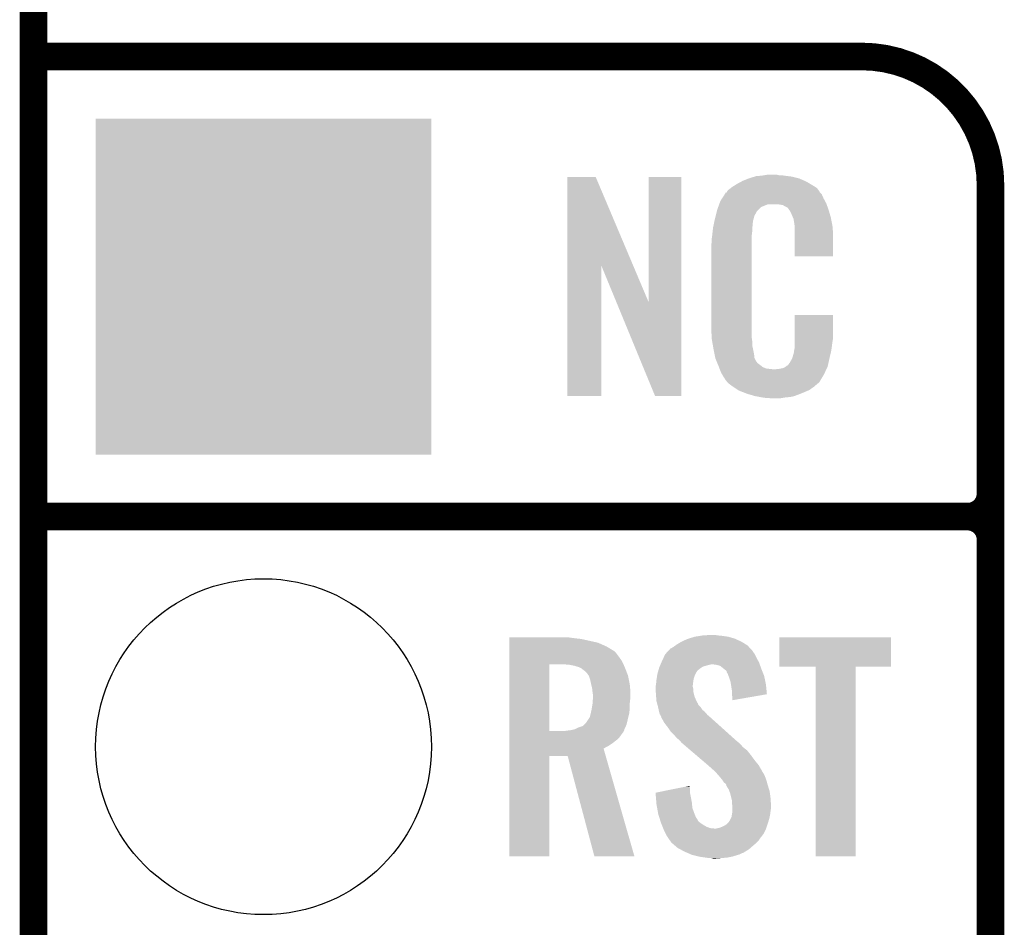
# Model space of a CAD drawing. Extents: x -1.3 to 24.2, y -3.9 to 53.4.
# Tile 16 of 54: x -1.3 to 4.1, y 14.2 to 19.3. Entities that reach past the tile are written whole.
import ezdxf

# ---------------------------------------------------------------- set-up
doc = ezdxf.new("R2010")
doc.units = 0
doc.layers.get('0').update_dxf_attribs({"linetype": 'CONTINUOUS'})
for name, color, linetype in [('SERVO_3_CLICK_V101_GKO', 14, 'CONTINUOUS'), ('SERVO_3_CLICK_V101_GTO', 12, 'CONTINUOUS'), ('SERVO_3_CLICK_V101_GTS', 13, 'CONTINUOUS')]:
    doc.layers.add(name, color=color, linetype=linetype)

# ---------------------------------------------------------------- blocks, each defined once
blk = doc.blocks.new('ROUND_21')
blk.add_circle((0, 0), 0.9271)
blk = doc.blocks.new('SQUARE_22')
blk.add_solid([(0.9271, 0.9271), (0.9271, -0.9271), (-0.9271, 0.9271), (-0.9271, -0.9271)])

msp = doc.modelspace()

# ---------------------------------------------------------------- linework, layer by layer
at = {"layer": 'SERVO_3_CLICK_V101_GKO', "const_width": 0.1524}
msp.add_lwpolyline([(-1.27, -3.81), (-1.27, 51.054)], dxfattribs=at)
at = {"layer": 'SERVO_3_CLICK_V101_GTO', "const_width": 0.1524}
for points in [[(-1.27, 19.05), (3.302, 19.05)], [(4.0132, -0.5588), (4.0132, 18.3388)], [(-1.27, 16.51), (3.8862, 16.51)], [(-1.27, 16.51), (3.8862, 16.51)], [(4.0132, 14.097), (4.0132, 16.383)]]:
    msp.add_lwpolyline(points, dxfattribs=at)
for points in [[(4.0132, 18.3388, 0.4142136), (3.302, 19.05)], [(3.8862, 16.51, 0.4142136), (4.0132, 16.637)], [(4.0132, 16.383, 0.4142136), (3.8862, 16.51)], [(4.0132, 16.383, 0.4142136), (3.8862, 16.51)]]:
    msp.add_lwpolyline(points, format="xyb", dxfattribs=at)
at = {"layer": 'SERVO_3_CLICK_V101_GTO'}
for points in [[(1.676412, 17.896728), (1.67642, 18.384506), (2.040148, 17.896728), (1.833884, 18.384506)], [(1.67642, 18.384506), (1.676422, 18.38452), (1.833884, 18.384506), (1.676422, 18.38452)], [(2.12598, 17.693748), (2.126, 18.384498), (2.306306, 17.693748), (2.30632, 18.384498)], [(2.126, 18.384498), (2.126002, 18.38452), (2.30632, 18.384498), (2.126002, 18.38452)], [(2.64668, 18.3642), (2.672078, 18.37436), (2.98559, 18.3642), (2.962368, 18.37436)], [(2.672078, 18.37436), (2.679698, 18.3769), (2.962368, 18.37436), (2.956562, 18.3769)], [(2.679698, 18.3769), (2.69494, 18.38198), (2.956562, 18.3769), (2.936242, 18.38198)], [(2.69494, 18.38198), (2.711874, 18.38706), (2.936242, 18.38198), (2.91592, 18.38706)], [(2.711874, 18.38706), (2.720342, 18.3896), (2.91592, 18.38706), (2.8956, 18.3896)], [(2.720342, 18.3896), (2.75082, 18.39214), (2.8956, 18.3896), (2.87528, 18.39214)], [(2.75082, 18.39214), (2.76606, 18.39468), (2.87528, 18.39214), (2.860042, 18.39468)], [(2.76606, 18.39468), (2.781302, 18.39722), (2.844802, 18.39468), (2.834642, 18.39722)], [(2.562864, 18.310862), (2.579186, 18.323558), (3.06469, 18.310862), (3.055622, 18.323558)], [(2.579186, 18.323558), (2.58572, 18.32864), (3.055622, 18.323558), (3.047492, 18.32864)], [(2.58572, 18.32864), (2.597694, 18.33626), (3.047492, 18.32864), (3.0353, 18.33626)], [(2.597694, 18.33626), (2.61366, 18.346418), (3.0353, 18.33626), (3.01837, 18.346418)], [(2.61366, 18.346418), (2.637246, 18.35912), (3.01837, 18.346418), (2.9972, 18.35912)], [(2.637246, 18.35912), (2.64668, 18.3642), (2.9972, 18.35912), (2.98559, 18.3642)], [(2.522222, 18.252442), (2.53208, 18.26768), (3.099492, 18.252442), (3.09118, 18.26768)], [(2.53208, 18.26768), (2.546868, 18.290536), (3.09118, 18.26768), (3.081022, 18.290536)], [(2.546868, 18.290536), (2.55016, 18.295624), (3.081022, 18.290536), (3.075938, 18.295624)], [(2.55016, 18.295624), (2.550182, 18.29816), (3.075938, 18.295624), (3.073402, 18.29816)], [(2.550182, 18.29816), (2.555244, 18.29817), (3.073402, 18.29816), (3.073392, 18.29817)], [(2.555244, 18.29817), (2.556762, 18.3007), (3.073392, 18.29817), (3.070862, 18.3007)], [(2.556762, 18.3007), (2.55981, 18.305778), (3.070862, 18.3007), (3.06832, 18.305778)], [(2.55981, 18.305778), (2.562864, 18.310862), (3.06832, 18.305778), (3.06469, 18.310862)], [(2.504442, 18.20418), (2.510054, 18.219416), (2.73304, 18.20418), (2.74828, 18.219416)], [(2.510054, 18.219416), (2.51567, 18.234658), (2.74828, 18.219416), (2.786376, 18.234658)], [(2.51567, 18.23466), (2.51754, 18.239738), (3.108234, 18.23466), (3.10642, 18.239738)], [(2.51567, 18.234658), (2.51567, 18.23466), (2.786376, 18.234658), (2.834638, 18.23466)], [(2.51754, 18.239738), (2.522222, 18.252442), (3.10642, 18.239738), (3.099492, 18.252442)], [(2.85242, 18.23212), (2.834638, 18.23466), (3.109142, 18.23212), (3.108234, 18.23466)], [(2.867658, 18.22958), (2.85242, 18.23212), (3.110048, 18.22958), (3.109142, 18.23212)], [(2.875278, 18.224502), (2.867658, 18.22958), (3.111862, 18.224502), (3.110048, 18.22958)], [(2.890516, 18.216882), (2.875278, 18.224502), (3.114584, 18.216882), (3.111862, 18.224502)], [(2.895598, 18.211802), (2.890516, 18.216882), (3.116398, 18.211802), (3.114584, 18.216882)], [(2.901044, 18.20418), (2.895598, 18.211802), (3.119118, 18.20418), (3.116398, 18.211802)], [(2.49174, 18.15338), (2.496184, 18.171158), (2.70533, 18.15338), (2.710178, 18.171158)], [(2.496184, 18.171158), (2.5019, 18.194018), (2.710178, 18.171158), (2.722878, 18.194018)], [(2.5019, 18.194018), (2.504442, 18.20418), (2.722878, 18.194018), (2.73304, 18.20418)], [(2.908298, 18.194022), (2.901044, 18.20418), (3.122108, 18.194022), (3.119118, 18.20418)], [(2.91846, 18.17116), (2.908298, 18.194022), (3.128832, 18.17116), (3.122108, 18.194022)], [(2.922524, 18.161002), (2.91846, 18.17116), (3.13182, 18.161002), (3.128832, 18.17116)], [(2.92354, 18.15846), (2.922524, 18.161002), (3.132306, 18.15846), (3.13182, 18.161002)], [(2.926078, 18.153384), (2.92354, 18.15846), (3.133272, 18.153384), (3.132306, 18.15846)], [(2.47904, 18.08226), (2.481296, 18.102578), (2.69748, 18.08226), (2.69748, 18.102578)], [(2.481296, 18.102578), (2.48158, 18.105118), (2.69748, 18.102578), (2.697988, 18.105118)], [(2.48158, 18.105118), (2.483718, 18.115278), (2.697988, 18.105118), (2.70002, 18.115278)], [(2.483718, 18.115278), (2.486392, 18.127978), (2.70002, 18.115278), (2.70002, 18.127978)], [(2.486392, 18.127978), (2.48853, 18.138138), (2.70002, 18.127978), (2.70256, 18.138138)], [(2.48853, 18.138138), (2.4896, 18.143218), (2.70256, 18.138138), (2.70256, 18.143218)], [(2.4896, 18.143218), (2.49174, 18.15338), (2.70256, 18.143218), (2.70533, 18.15338)], [(2.92608, 18.150842), (2.926078, 18.153384), (3.133756, 18.150842), (3.133272, 18.153384)], [(2.92862, 18.138138), (2.92608, 18.150842), (3.136176, 18.138138), (3.133756, 18.150842)], [(2.93116, 18.12036), (2.92862, 18.138138), (3.139562, 18.12036), (3.136176, 18.138138)], [(2.93116, 18.107658), (2.93116, 18.12036), (3.14198, 18.107658), (3.139562, 18.12036)], [(2.93116, 18.04924), (2.93116, 18.107658), (3.14452, 18.04924), (3.14198, 18.107658)], [(2.47396, 18.04162), (2.4765, 18.0594), (2.69494, 18.04162), (2.69494, 18.0594)], [(2.4765, 18.0594), (2.476782, 18.061938), (2.69494, 18.0594), (2.69494, 18.061938)], [(2.476782, 18.061938), (2.47904, 18.08226), (2.69494, 18.061938), (2.69748, 18.08226)], [(2.93116, 17.947662), (2.93116, 18.04924), (3.144498, 17.947662), (3.14452, 18.04924)], [(2.47142, 18.011142), (2.47396, 18.023842), (2.69494, 18.011142), (2.69494, 18.023842)], [(2.47142, 17.56156), (2.47142, 18.011142), (2.69494, 17.56156), (2.69494, 18.011142)], [(2.47396, 18.023842), (2.47396, 18.04162), (2.69494, 18.023842), (2.69494, 18.04162)], [(3.144498, 17.94764), (2.93116, 17.947662), (3.144498, 17.94764), (3.144498, 17.947662)], [(1.6764, 17.175502), (1.676412, 17.896728), (1.864338, 17.175502), (1.86436, 17.896728)], [(1.947996, 17.693748), (1.86436, 17.896728), (2.12598, 17.693748), (2.040148, 17.896728)], [(2.161536, 17.175494), (1.947996, 17.693748), (2.306298, 17.175494), (2.306306, 17.693748)], [(2.931166, 17.498058), (2.93118, 17.622498), (3.14452, 17.498058), (3.14452, 17.622498)], [(2.93118, 17.622498), (2.931182, 17.62252), (3.14452, 17.622498), (2.931182, 17.62252)], [(2.473772, 17.49806), (2.47142, 17.56156), (2.69494, 17.49806), (2.69494, 17.56156)], [(2.47396, 17.492982), (2.473772, 17.49806), (2.695666, 17.492982), (2.69494, 17.49806)], [(2.47617, 17.480278), (2.47396, 17.492982), (2.69748, 17.480278), (2.695666, 17.492982)], [(2.480146, 17.457418), (2.47617, 17.480278), (2.69748, 17.457418), (2.69748, 17.480278)], [(2.48412, 17.43456), (2.480146, 17.457418), (2.702294, 17.43456), (2.69748, 17.457418)], [(2.93116, 17.437102), (2.931162, 17.46504), (3.135714, 17.437102), (3.13944, 17.46504)], [(2.931162, 17.46504), (2.931164, 17.48282), (3.13944, 17.46504), (3.14198, 17.48282)], [(2.931164, 17.48282), (2.931166, 17.498058), (3.14198, 17.48282), (3.14452, 17.498058)], [(2.489202, 17.40916), (2.48412, 17.43456), (2.70764, 17.40916), (2.702294, 17.43456)], [(2.493774, 17.386298), (2.489202, 17.40916), (2.710182, 17.386298), (2.70764, 17.40916)], [(2.918462, 17.383762), (2.92608, 17.409162), (3.1242, 17.383762), (3.130176, 17.409162)], [(2.92608, 17.409162), (2.926082, 17.411704), (3.130176, 17.409162), (3.130774, 17.411704)], [(2.926082, 17.411704), (2.92862, 17.416784), (3.130774, 17.411704), (3.131968, 17.416784)], [(2.92862, 17.424402), (2.929128, 17.426942), (3.133762, 17.424402), (3.13436, 17.426942)], [(2.92862, 17.416784), (2.92862, 17.424402), (3.131968, 17.416784), (3.133762, 17.424402)], [(2.929128, 17.426942), (2.93116, 17.437102), (3.13436, 17.426942), (3.135714, 17.437102)], [(2.49428, 17.383762), (2.493774, 17.386298), (2.711452, 17.383762), (2.710182, 17.386298)], [(2.501602, 17.36598), (2.49428, 17.383762), (2.720342, 17.36598), (2.711452, 17.383762)], [(2.50265, 17.363436), (2.501602, 17.36598), (2.722882, 17.363436), (2.720342, 17.36598)], [(2.50474, 17.35836), (2.50265, 17.363436), (2.725424, 17.35836), (2.722882, 17.363436)], [(2.506832, 17.35328), (2.50474, 17.35836), (2.73304, 17.35328), (2.725424, 17.35836)], [(2.50997, 17.34566), (2.506832, 17.35328), (2.7432, 17.34566), (2.73304, 17.35328)], [(2.51206, 17.34058), (2.50997, 17.34566), (2.749552, 17.34058), (2.7432, 17.34566)], [(2.514014, 17.3355), (2.51206, 17.34058), (2.755902, 17.3355), (2.749552, 17.34058)], [(2.8829, 17.33804), (2.893064, 17.34566), (3.114038, 17.33804), (3.115732, 17.34566)], [(2.893064, 17.34566), (2.895606, 17.345674), (3.115732, 17.34566), (3.115734, 17.345674)], [(2.895606, 17.345674), (2.898142, 17.35074), (3.115734, 17.345674), (3.11686, 17.35074)], [(2.898142, 17.35074), (2.905762, 17.3609), (3.11686, 17.35074), (3.119118, 17.3609)], [(2.905762, 17.3609), (2.91846, 17.38376), (3.119118, 17.3609), (3.1242, 17.38376)], [(2.91846, 17.38376), (2.918462, 17.383762), (3.1242, 17.38376), (3.1242, 17.383762)], [(2.516946, 17.32788), (2.514014, 17.3355), (2.773684, 17.32788), (2.755902, 17.3355)], [(2.517922, 17.32534), (2.516946, 17.32788), (2.794, 17.32534), (2.773684, 17.32788)], [(2.5189, 17.3228), (2.517922, 17.32534), (2.816862, 17.3228), (2.794, 17.32534)], [(2.52476, 17.30756), (2.5189, 17.3228), (3.099696, 17.30756), (3.106866, 17.3228)], [(2.531818, 17.29486), (2.52476, 17.30756), (3.09372, 17.29486), (3.099696, 17.30756)], [(2.537462, 17.284698), (2.531818, 17.29486), (3.087622, 17.284698), (3.09372, 17.29486)], [(2.816862, 17.3228), (2.827022, 17.322802), (3.106866, 17.3228), (3.106868, 17.322802)], [(2.827022, 17.322802), (2.834644, 17.32534), (3.106868, 17.322802), (3.108062, 17.32534)], [(2.844802, 17.32534), (2.870202, 17.33042), (3.108062, 17.32534), (3.110452, 17.33042)], [(2.870202, 17.33042), (2.882896, 17.338038), (3.110452, 17.33042), (3.114038, 17.338038)], [(2.882896, 17.338038), (2.8829, 17.33804), (3.114038, 17.338038), (3.114038, 17.33804)], [(2.54762, 17.26946), (2.537462, 17.284698), (3.07848, 17.26946), (3.087622, 17.284698)], [(2.550154, 17.266926), (2.54762, 17.26946), (3.076958, 17.266926), (3.07848, 17.26946)], [(2.55016, 17.264386), (2.550154, 17.266926), (3.075434, 17.264386), (3.076958, 17.266926)], [(2.556694, 17.25676), (2.55016, 17.264386), (3.07086, 17.25676), (3.075434, 17.264386)], [(2.561048, 17.251678), (2.556694, 17.25676), (3.068316, 17.251678), (3.07086, 17.25676)], [(2.565398, 17.2466), (2.561048, 17.251678), (3.061968, 17.2466), (3.068316, 17.251678)], [(2.572172, 17.24152), (2.565398, 17.2466), (3.05562, 17.24152), (3.061968, 17.2466)], [(2.58572, 17.23136), (2.572172, 17.24152), (3.043768, 17.23136), (3.05562, 17.24152)], [(2.593342, 17.22628), (2.58572, 17.23136), (3.037842, 17.22628), (3.043768, 17.23136)], [(2.620012, 17.2085), (2.593342, 17.22628), (3.01244, 17.2085), (3.037842, 17.22628)], [(2.623818, 17.205962), (2.620012, 17.2085), (3.006518, 17.205962), (3.01244, 17.2085)], [(2.656476, 17.19326), (2.623818, 17.205962), (2.97688, 17.19326), (3.006518, 17.205962)], [(2.66954, 17.188178), (2.656476, 17.19326), (2.96381, 17.188178), (2.97688, 17.19326)], [(2.712718, 17.17548), (2.66954, 17.188178), (2.931158, 17.17548), (2.96381, 17.188178)], [(1.864338, 17.17548), (1.6764, 17.175502), (1.864338, 17.17548), (1.864338, 17.175502)], [(2.306298, 17.17548), (2.161536, 17.175494), (2.306298, 17.17548), (2.306298, 17.175494)], [(2.739814, 17.1704), (2.712718, 17.17548), (2.908298, 17.1704), (2.931158, 17.17548)], [(2.75336, 17.16786), (2.739814, 17.1704), (2.88036, 17.16786), (2.908298, 17.1704)], [(2.77114, 17.16532), (2.75336, 17.16786), (2.865118, 17.16532), (2.88036, 17.16786)], [(2.799078, 17.16278), (2.786378, 17.16532), (2.849878, 17.16278), (2.865118, 17.16532)], [(1.35638, 15.84198), (1.356382, 15.84452), (1.69418, 15.84198), (1.6764, 15.84452)], [(1.35638, 15.83944), (1.35638, 15.84198), (1.71196, 15.83944), (1.69418, 15.84198)], [(1.35638, 15.83436), (1.35638, 15.83944), (1.75514, 15.83436), (1.71196, 15.83944)], [(1.35638, 15.814038), (1.35638, 15.83436), (1.846582, 15.814038), (1.75514, 15.83436)], [(2.280918, 15.80388), (2.306322, 15.81912), (2.663826, 15.80388), (2.63906, 15.81912)], [(2.306322, 15.81912), (2.339342, 15.834362), (2.63906, 15.81912), (2.6064, 15.834362)], [(2.339342, 15.834362), (2.347464, 15.8369), (2.6064, 15.834362), (2.60096, 15.8369)], [(2.347464, 15.8369), (2.37998, 15.84706), (2.60096, 15.8369), (2.565402, 15.84706)], [(2.37998, 15.84706), (2.412154, 15.85214), (2.565402, 15.84706), (2.52984, 15.85214)], [(2.412154, 15.85214), (2.428242, 15.85468), (2.52984, 15.85214), (2.504438, 15.85468)], [(2.428242, 15.85468), (2.47904, 15.85722), (2.504438, 15.85468), (2.491742, 15.85722)], [(2.84734, 15.681982), (2.84736, 15.844498), (3.464538, 15.681982), (3.46456, 15.844498)], [(2.84736, 15.844498), (2.847362, 15.84452), (3.46456, 15.844498), (2.847362, 15.84452)], [(1.35638, 15.79372), (1.35638, 15.814038), (1.8923, 15.79372), (1.846582, 15.814038)], [(1.35638, 15.77086), (1.35638, 15.79372), (1.9304, 15.77086), (1.8923, 15.79372)], [(1.35638, 15.768318), (1.35638, 15.77086), (1.93548, 15.768318), (1.9304, 15.77086)], [(1.35638, 15.758158), (1.35638, 15.768318), (1.94564, 15.758158), (1.93548, 15.768318)], [(2.229062, 15.76324), (2.233716, 15.768316), (2.702562, 15.76324), (2.700022, 15.768316)], [(2.233716, 15.768316), (2.245364, 15.781022), (2.700022, 15.768316), (2.688376, 15.781022)], [(2.245364, 15.781022), (2.250438, 15.78356), (2.688376, 15.781022), (2.68605, 15.78356)], [(2.250438, 15.78356), (2.26314, 15.791178), (2.68605, 15.78356), (2.679068, 15.791178)], [(2.26314, 15.791178), (2.273804, 15.798798), (2.679068, 15.791178), (2.672082, 15.798798)], [(2.273804, 15.798798), (2.280918, 15.80388), (2.672082, 15.798798), (2.663826, 15.80388)], [(1.356378, 15.712438), (1.35638, 15.73784), (1.97866, 15.712438), (1.96088, 15.73784)], [(1.356378, 15.69466), (1.356378, 15.712438), (1.986866, 15.69466), (1.97866, 15.712438)], [(1.35638, 15.73784), (1.35638, 15.758158), (1.96088, 15.73784), (1.94564, 15.758158)], [(2.196372, 15.704818), (2.19964, 15.71244), (2.73558, 15.704818), (2.731424, 15.71244)], [(2.19964, 15.71244), (2.209122, 15.73276), (2.731424, 15.71244), (2.72034, 15.73276)], [(2.209122, 15.73276), (2.217422, 15.75054), (2.72034, 15.73276), (2.71145, 15.75054)], [(2.217422, 15.75054), (2.219748, 15.753078), (2.71145, 15.75054), (2.71018, 15.753078)], [(2.219748, 15.753078), (2.229062, 15.76324), (2.71018, 15.753078), (2.702562, 15.76324)], [(1.356372, 15.326382), (1.356378, 15.69466), (1.57734, 15.326382), (1.577362, 15.69466)], [(1.689102, 15.69212), (1.65862, 15.69466), (1.98804, 15.69212), (1.986866, 15.69466)], [(1.7145, 15.68704), (1.689102, 15.69212), (1.990384, 15.68704), (1.98804, 15.69212)], [(1.7399, 15.67942), (1.7145, 15.68704), (1.9939, 15.67942), (1.990384, 15.68704)], [(1.75514, 15.6718), (1.7399, 15.67942), (1.996864, 15.6718), (1.9939, 15.67942)], [(1.76784, 15.66164), (1.75514, 15.6718), (2.000816, 15.66164), (1.996864, 15.6718)], [(1.775462, 15.656558), (1.76784, 15.66164), (2.002792, 15.656558), (2.000816, 15.66164)], [(1.78308, 15.64894), (1.775462, 15.656558), (2.005754, 15.64894), (2.002792, 15.656558)], [(2.17714, 15.651478), (2.179318, 15.6591), (2.39014, 15.651478), (2.39522, 15.6591)], [(2.179318, 15.6591), (2.180044, 15.66164), (2.39522, 15.6591), (2.39776, 15.66164)], [(2.180044, 15.66164), (2.182948, 15.6718), (2.39776, 15.66164), (2.41046, 15.6718)], [(2.182948, 15.6718), (2.1844, 15.676882), (2.41046, 15.6718), (2.418082, 15.676882)], [(2.1844, 15.676882), (2.186574, 15.681958), (2.418082, 15.676882), (2.425696, 15.681958)], [(2.186574, 15.681958), (2.189842, 15.68958), (2.425696, 15.681958), (2.451102, 15.68958)], [(2.189842, 15.68958), (2.192018, 15.69466), (2.451102, 15.68958), (2.471418, 15.69466)], [(2.192018, 15.69466), (2.196372, 15.704818), (2.73921, 15.69466), (2.73558, 15.704818)], [(2.499358, 15.69212), (2.479038, 15.69466), (2.740116, 15.69212), (2.73921, 15.69466)], [(2.519676, 15.687042), (2.499358, 15.69212), (2.74193, 15.687042), (2.740116, 15.69212)], [(2.541906, 15.66926), (2.519676, 15.687042), (2.74828, 15.66926), (2.74193, 15.687042)], [(2.54508, 15.66672), (2.541906, 15.66926), (2.749296, 15.66672), (2.74828, 15.66926)], [(2.555234, 15.659102), (2.54508, 15.66672), (2.752344, 15.659102), (2.749296, 15.66672)], [(2.557778, 15.648946), (2.555234, 15.659102), (2.756406, 15.648946), (2.752344, 15.659102)], [(3.047978, 15.68196), (2.84734, 15.681982), (3.464538, 15.68196), (3.464538, 15.681982)], [(3.04798, 15.681938), (3.047978, 15.68196), (3.26898, 15.681938), (3.464538, 15.68196)], [(3.048, 14.635502), (3.04798, 15.681938), (3.268958, 14.635502), (3.26898, 15.681938)], [(1.793966, 15.633698), (1.78308, 15.64894), (2.01168, 15.633698), (2.005754, 15.64894)], [(1.79578, 15.631158), (1.793966, 15.633698), (2.01219, 15.631158), (2.01168, 15.633698)], [(1.8034, 15.608298), (1.79578, 15.631158), (2.016762, 15.608298), (2.01219, 15.631158)], [(1.80848, 15.58544), (1.8034, 15.608298), (2.021332, 15.58544), (2.016762, 15.608298)], [(2.16662, 15.582902), (2.168396, 15.60068), (2.370136, 15.582902), (2.37236, 15.60068)], [(2.168396, 15.60068), (2.16916, 15.6083), (2.37236, 15.60068), (2.37363, 15.6083)], [(2.16916, 15.6083), (2.170332, 15.61592), (2.37363, 15.6083), (2.3749, 15.61592)], [(2.170332, 15.61592), (2.172676, 15.631158), (2.3749, 15.61592), (2.37998, 15.631158)], [(2.172676, 15.631158), (2.17424, 15.641322), (2.37998, 15.631158), (2.385062, 15.641322)], [(2.17424, 15.641322), (2.17714, 15.651478), (2.385062, 15.641322), (2.39014, 15.651478)], [(2.562854, 15.643866), (2.557778, 15.648946), (2.758438, 15.643866), (2.756406, 15.648946)], [(2.56286, 15.641324), (2.562854, 15.643866), (2.759454, 15.641324), (2.758438, 15.643866)], [(2.566672, 15.631158), (2.56286, 15.641324), (2.76352, 15.631158), (2.759454, 15.641324)], [(2.57048, 15.621), (2.566672, 15.631158), (2.76566, 15.621), (2.76352, 15.631158)], [(2.578098, 15.598142), (2.57048, 15.621), (2.770472, 15.598142), (2.76566, 15.621)], [(1.809116, 15.5829), (1.80848, 15.58544), (2.02184, 15.5829), (2.021332, 15.58544)], [(1.81356, 15.565118), (1.809116, 15.5829), (2.023458, 15.565118), (2.02184, 15.5829)], [(1.81469, 15.554962), (1.81356, 15.565118), (2.02438, 15.554962), (2.023458, 15.565118)], [(1.8161, 15.54226), (1.81469, 15.554962), (2.02438, 15.54226), (2.02438, 15.554962)], [(2.16408, 15.572742), (2.165984, 15.580358), (2.36982, 15.572742), (2.36982, 15.580358)], [(2.16408, 15.570198), (2.16408, 15.572742), (2.36982, 15.570198), (2.36982, 15.572742)], [(2.16408, 15.560038), (2.16408, 15.570198), (2.37236, 15.560038), (2.36982, 15.570198)], [(2.16517, 15.544798), (2.16408, 15.560038), (2.37236, 15.544798), (2.37236, 15.560038)], [(2.165984, 15.580358), (2.16662, 15.582902), (2.36982, 15.580358), (2.370136, 15.582902)], [(2.580506, 15.582898), (2.578098, 15.598142), (2.77368, 15.582898), (2.770472, 15.598142)], [(2.58572, 15.549882), (2.580506, 15.582898), (2.776812, 15.549882), (2.77368, 15.582898)], [(2.58572, 15.529562), (2.58572, 15.549882), (2.77874, 15.529562), (2.776812, 15.549882)], [(1.81864, 15.527018), (1.8161, 15.54226), (2.02438, 15.527018), (2.02438, 15.54226)], [(1.81649, 15.481298), (1.818248, 15.50416), (2.02184, 15.481298), (2.02438, 15.50416)], [(1.818248, 15.50416), (1.81864, 15.50924), (2.02438, 15.50416), (2.02438, 15.50924)], [(1.81864, 15.50924), (1.81864, 15.527018), (2.02438, 15.50924), (2.02438, 15.527018)], [(2.16662, 15.52448), (2.16517, 15.544798), (2.37744, 15.52448), (2.37236, 15.544798)], [(2.167402, 15.514318), (2.16662, 15.52448), (2.37998, 15.514318), (2.37744, 15.52448)], [(2.16916, 15.491462), (2.167402, 15.514318), (2.390532, 15.491462), (2.37998, 15.514318)], [(2.171932, 15.4813), (2.16916, 15.491462), (2.395222, 15.4813), (2.390532, 15.491462)], [(2.585722, 15.529556), (2.58572, 15.529562), (2.77874, 15.529556), (2.77874, 15.529562)], [(2.58826, 15.51178), (2.585722, 15.529556), (2.676102, 15.51178), (2.77874, 15.529556)], [(2.58826, 15.496566), (2.58826, 15.51178), (2.58826, 15.496566), (2.676102, 15.51178)], [(1.806504, 15.42542), (1.81102, 15.44574), (2.0193, 15.42542), (2.020992, 15.44574)], [(1.81102, 15.44574), (1.812712, 15.4559), (2.020992, 15.44574), (2.02184, 15.4559)], [(1.812712, 15.4559), (1.8161, 15.47622), (2.02184, 15.4559), (2.02184, 15.47622)], [(1.8161, 15.47622), (1.81649, 15.481298), (2.02184, 15.47622), (2.02184, 15.481298)], [(2.172626, 15.478754), (2.171932, 15.4813), (2.39776, 15.478754), (2.395222, 15.4813)], [(2.17332, 15.476214), (2.172626, 15.478754), (2.397764, 15.476214), (2.39776, 15.478754)], [(2.175396, 15.468598), (2.17332, 15.476214), (2.402842, 15.468598), (2.397764, 15.476214)], [(2.17678, 15.46352), (2.175396, 15.468598), (2.40792, 15.46352), (2.402842, 15.468598)], [(2.17791, 15.45844), (2.17678, 15.46352), (2.413, 15.45844), (2.40792, 15.46352)], [(2.181296, 15.443198), (2.17791, 15.45844), (2.423162, 15.443198), (2.413, 15.45844)], [(2.18186, 15.44066), (2.181296, 15.443198), (2.426336, 15.44066), (2.423162, 15.443198)], [(2.183766, 15.43304), (2.18186, 15.44066), (2.435862, 15.43304), (2.426336, 15.44066)], [(1.780538, 15.372078), (1.79578, 15.39494), (2.006402, 15.372078), (2.01168, 15.39494)], [(1.79578, 15.39494), (1.800858, 15.402556), (2.01168, 15.39494), (2.013584, 15.402556)], [(1.800858, 15.402556), (1.80594, 15.42288), (2.013584, 15.402556), (2.018664, 15.42288)], [(1.80594, 15.42288), (1.806504, 15.42542), (2.018664, 15.42288), (2.0193, 15.42542)], [(2.186938, 15.420342), (2.183766, 15.43304), (2.446744, 15.420342), (2.435862, 15.43304)], [(2.18999, 15.415258), (2.186938, 15.420342), (2.4511, 15.415258), (2.446744, 15.420342)], [(2.19456, 15.407642), (2.18999, 15.415258), (2.459988, 15.407642), (2.4511, 15.415258)], [(2.196466, 15.40002), (2.19456, 15.407642), (2.46888, 15.40002), (2.459988, 15.407642)], [(2.197098, 15.397486), (2.196466, 15.40002), (2.471702, 15.397486), (2.46888, 15.40002)], [(2.199638, 15.39494), (2.197098, 15.397486), (2.474536, 15.39494), (2.471702, 15.397486)], [(2.212338, 15.372082), (2.199638, 15.39494), (2.499982, 15.372082), (2.474536, 15.39494)], [(1.661158, 15.32636), (1.6764, 15.3289), (1.988818, 15.32636), (1.990088, 15.3289)], [(1.6764, 15.3289), (1.696688, 15.331436), (1.990088, 15.3289), (1.991358, 15.331436)], [(1.696688, 15.331436), (1.69672, 15.33144), (1.991358, 15.331436), (1.991358, 15.33144)], [(1.69672, 15.33144), (1.708134, 15.333976), (1.991358, 15.33144), (1.99136, 15.333976)], [(1.708134, 15.333976), (1.719578, 15.336518), (1.99136, 15.333976), (1.992514, 15.336518)], [(1.719578, 15.336518), (1.7399, 15.34668), (1.992514, 15.336518), (1.997132, 15.34668)], [(1.7399, 15.34668), (1.762756, 15.3543), (1.997132, 15.34668), (2.000596, 15.3543)], [(1.762756, 15.3543), (1.770374, 15.361918), (2.000596, 15.3543), (2.004058, 15.361918)], [(1.770374, 15.361918), (1.780538, 15.372078), (2.004058, 15.361918), (2.006402, 15.372078)], [(2.23012, 15.34922), (2.212338, 15.372082), (2.525432, 15.34922), (2.499982, 15.372082)], [(2.2479, 15.32382), (2.23012, 15.34922), (2.553708, 15.32382), (2.525432, 15.34922)], [(1.35637, 15.293338), (1.356372, 15.31112), (1.965958, 15.293338), (1.97866, 15.31112)], [(1.35637, 15.2781), (1.35637, 15.293338), (1.950718, 15.2781), (1.965958, 15.293338)], [(1.35637, 15.26032), (1.35637, 15.2781), (1.92786, 15.26032), (1.950718, 15.2781)], [(1.356372, 15.32636), (1.356372, 15.326382), (1.661158, 15.32636), (1.57734, 15.326382)], [(1.356372, 15.32128), (1.356372, 15.32636), (1.986278, 15.32128), (1.988818, 15.32636)], [(1.356372, 15.31112), (1.356372, 15.32128), (1.97866, 15.31112), (1.986278, 15.32128)], [(2.265682, 15.30604), (2.2479, 15.32382), (2.573502, 15.30604), (2.553708, 15.32382)], [(2.280918, 15.28826), (2.265682, 15.30604), (2.593294, 15.28826), (2.573502, 15.30604)], [(2.293618, 15.278102), (2.280918, 15.28826), (2.604602, 15.278102), (2.593294, 15.28826)], [(2.303774, 15.267946), (2.293618, 15.278102), (2.615908, 15.267946), (2.604602, 15.278102)], [(1.35637, 15.245082), (1.35637, 15.26032), (1.905002, 15.245082), (1.92786, 15.26032)], [(1.35637, 15.229824), (1.35637, 15.245082), (1.877064, 15.229824), (1.905002, 15.245082)], [(1.35637, 15.1892), (1.35637, 15.229824), (1.888694, 15.1892), (1.877064, 15.229824)], [(2.30378, 15.265408), (2.303774, 15.267946), (2.618734, 15.265408), (2.615908, 15.267946)], [(2.303792, 15.265398), (2.30378, 15.265408), (2.618744, 15.265398), (2.618734, 15.265408)], [(2.306772, 15.262858), (2.303792, 15.265398), (2.62382, 15.262858), (2.618744, 15.265398)], [(2.318688, 15.2527), (2.306772, 15.262858), (2.63398, 15.2527), (2.62382, 15.262858)], [(2.336566, 15.237458), (2.318688, 15.2527), (2.646682, 15.237458), (2.63398, 15.2527)], [(2.357422, 15.219678), (2.336566, 15.237458), (2.669542, 15.219678), (2.646682, 15.237458)], [(1.35636, 14.635502), (1.35637, 15.189178), (1.577318, 14.635502), (1.57734, 15.189178)], [(1.35637, 15.189178), (1.35637, 15.1892), (1.57734, 15.189178), (1.678922, 15.1892)], [(1.826256, 14.635496), (1.678922, 15.1892), (2.047208, 14.635496), (1.888694, 15.1892)], [(2.387214, 15.19428), (2.357422, 15.219678), (2.68986, 15.19428), (2.669542, 15.219678)], [(2.419988, 15.16634), (2.387214, 15.19428), (2.71018, 15.16634), (2.68986, 15.19428)], [(2.452764, 15.138398), (2.419988, 15.16634), (2.733042, 15.138398), (2.71018, 15.16634)], [(2.45872, 15.13332), (2.452764, 15.138398), (2.736006, 15.13332), (2.733042, 15.138398)], [(2.48158, 15.113), (2.45872, 15.13332), (2.747858, 15.113), (2.736006, 15.13332)], [(2.486662, 15.10792), (2.48158, 15.113), (2.75082, 15.10792), (2.747858, 15.113)], [(2.491744, 15.102838), (2.486662, 15.10792), (2.753362, 15.102838), (2.75082, 15.10792)], [(2.499364, 15.095218), (2.491744, 15.102838), (2.75844, 15.095218), (2.753362, 15.102838)], [(2.501902, 15.09268), (2.499364, 15.095218), (2.75971, 15.09268), (2.75844, 15.095218)], [(2.517458, 15.0749), (2.501902, 15.09268), (2.7686, 15.0749), (2.75971, 15.09268)], [(2.51968, 15.07236), (2.517458, 15.0749), (2.769554, 15.07236), (2.7686, 15.0749)], [(2.53238, 15.05712), (2.51968, 15.07236), (2.775268, 15.05712), (2.769554, 15.07236)], [(2.534072, 15.054582), (2.53238, 15.05712), (2.776218, 15.054582), (2.775268, 15.05712)], [(2.1641, 14.986004), (2.251844, 15.003778), (2.35458, 14.986004), (2.35458, 15.003778)], [(2.251844, 15.003778), (2.32708, 15.019018), (2.35458, 15.003778), (2.35204, 15.019018)], [(2.32708, 15.019018), (2.35204, 15.024074), (2.35204, 15.019018), (2.35204, 15.024074)], [(2.542538, 15.041882), (2.534072, 15.054582), (2.779684, 15.041882), (2.776218, 15.054582)], [(2.552696, 15.034262), (2.542538, 15.041882), (2.781762, 15.034262), (2.779684, 15.041882)], [(2.555238, 15.026642), (2.552696, 15.034262), (2.78384, 15.026642), (2.781762, 15.034262)], [(2.55524, 15.02664), (2.555238, 15.026642), (2.78384, 15.02664), (2.78384, 15.026642)], [(2.55524, 15.024104), (2.55524, 15.02664), (2.784622, 15.024104), (2.78384, 15.02664)], [(2.567938, 15.003782), (2.55524, 15.024104), (2.790874, 15.003782), (2.784622, 15.024104)], [(2.57175, 14.993618), (2.567938, 15.003782), (2.794, 14.993618), (2.790874, 15.003782)], [(2.164304, 14.983458), (2.1641, 14.986004), (2.35458, 14.983458), (2.35458, 14.986004)], [(2.166328, 14.95806), (2.164304, 14.983458), (2.35966, 14.95806), (2.35458, 14.983458)], [(2.168554, 14.930122), (2.166328, 14.95806), (2.36474, 14.930122), (2.35966, 14.95806)], [(2.575558, 14.983462), (2.57175, 14.993618), (2.795356, 14.983462), (2.794, 14.993618)], [(2.582546, 14.95552), (2.575558, 14.983462), (2.79908, 14.95552), (2.795356, 14.983462)], [(2.58572, 14.942822), (2.582546, 14.95552), (2.799874, 14.942822), (2.79908, 14.95552)], [(2.16916, 14.922498), (2.168554, 14.930122), (2.365434, 14.922498), (2.36474, 14.930122)], [(2.172856, 14.902178), (2.16916, 14.922498), (2.367282, 14.902178), (2.365434, 14.922498)], [(2.177936, 14.87424), (2.172856, 14.902178), (2.37744, 14.87424), (2.367282, 14.902178)], [(2.58572, 14.927582), (2.58572, 14.942822), (2.800828, 14.927582), (2.799874, 14.942822)], [(2.587838, 14.914882), (2.58572, 14.927582), (2.80162, 14.914882), (2.800828, 14.927582)], [(2.58826, 14.912342), (2.587838, 14.914882), (2.80162, 14.912342), (2.80162, 14.914882)], [(2.58826, 14.90218), (2.58826, 14.912342), (2.80162, 14.90218), (2.80162, 14.912342)], [(2.58826, 14.8844), (2.58826, 14.90218), (2.79908, 14.8844), (2.80162, 14.90218)], [(2.17932, 14.86662), (2.177936, 14.87424), (2.38049, 14.86662), (2.37744, 14.87424)], [(2.184936, 14.84884), (2.17932, 14.86662), (2.387604, 14.84884), (2.38049, 14.86662)], [(2.185738, 14.8463), (2.184936, 14.84884), (2.39014, 14.8463), (2.387604, 14.84884)], [(2.188144, 14.838678), (2.185738, 14.8463), (2.39522, 14.838678), (2.39014, 14.8463)], [(2.57302, 14.831062), (2.5781, 14.841222), (2.788412, 14.831062), (2.79146, 14.841222)], [(2.5781, 14.841222), (2.58318, 14.851382), (2.79146, 14.841222), (2.793716, 14.851382)], [(2.58318, 14.851382), (2.585296, 14.864082), (2.793716, 14.851382), (2.79654, 14.864082)], [(2.585296, 14.864082), (2.58826, 14.881862), (2.79654, 14.864082), (2.798762, 14.881862)], [(2.58826, 14.881862), (2.58826, 14.8844), (2.798762, 14.881862), (2.79908, 14.8844)], [(2.191352, 14.828518), (2.188144, 14.838678), (2.400304, 14.828518), (2.39522, 14.838678)], [(2.19456, 14.81836), (2.191352, 14.828518), (2.413, 14.81836), (2.400304, 14.828518)], [(2.19456, 14.818358), (2.19456, 14.81836), (2.413004, 14.818358), (2.413, 14.81836)], [(2.198624, 14.808202), (2.19456, 14.818358), (2.428238, 14.808202), (2.413004, 14.818358)], [(2.202688, 14.79804), (2.198624, 14.808202), (2.44602, 14.79804), (2.428238, 14.808202)], [(2.205736, 14.79042), (2.202688, 14.79804), (2.466342, 14.79042), (2.44602, 14.79804)], [(2.206752, 14.78788), (2.205736, 14.79042), (2.491738, 14.78788), (2.466342, 14.79042)], [(2.207768, 14.78534), (2.206752, 14.78788), (2.77368, 14.78534), (2.774526, 14.78788)], [(2.2098, 14.78026), (2.207768, 14.78534), (2.771138, 14.78026), (2.77368, 14.78534)], [(2.496822, 14.78788), (2.50698, 14.79042), (2.774526, 14.78788), (2.775372, 14.79042)], [(2.50698, 14.79042), (2.519682, 14.792962), (2.775372, 14.79042), (2.77622, 14.792962)], [(2.519682, 14.792962), (2.54254, 14.80312), (2.77622, 14.792962), (2.779606, 14.80312)], [(2.54254, 14.80312), (2.555242, 14.810742), (2.779606, 14.80312), (2.782146, 14.810742)], [(2.555242, 14.810742), (2.56032, 14.81582), (2.782146, 14.810742), (2.78384, 14.81582)], [(2.56032, 14.81582), (2.56794, 14.82344), (2.78384, 14.81582), (2.786124, 14.82344)], [(2.56794, 14.82344), (2.57302, 14.831062), (2.786124, 14.82344), (2.788412, 14.831062)], [(2.219962, 14.75994), (2.2098, 14.78026), (2.760978, 14.75994), (2.771138, 14.78026)], [(2.221232, 14.7574), (2.219962, 14.75994), (2.75844, 14.7574), (2.760978, 14.75994)], [(2.22504, 14.749782), (2.221232, 14.7574), (2.75336, 14.749782), (2.75844, 14.7574)], [(2.225042, 14.74978), (2.22504, 14.749782), (2.75336, 14.74978), (2.75336, 14.749782)], [(2.233508, 14.73708), (2.225042, 14.74978), (2.7432, 14.73708), (2.75336, 14.74978)], [(2.24028, 14.72692), (2.233508, 14.73708), (2.736426, 14.72692), (2.7432, 14.73708)], [(2.244092, 14.721838), (2.24028, 14.72692), (2.733038, 14.721838), (2.736426, 14.72692)], [(2.247898, 14.71676), (2.244092, 14.721838), (2.72796, 14.71676), (2.733038, 14.721838)], [(2.250438, 14.711684), (2.247898, 14.71676), (2.722884, 14.711684), (2.72796, 14.71676)], [(2.25637, 14.7066), (2.250438, 14.711684), (2.7178, 14.7066), (2.722884, 14.711684)], [(2.274148, 14.69136), (2.25637, 14.7066), (2.70002, 14.69136), (2.7178, 14.7066)], [(2.286, 14.6812), (2.274148, 14.69136), (2.688408, 14.6812), (2.70002, 14.69136)], [(2.300292, 14.673578), (2.286, 14.6812), (2.679698, 14.673578), (2.688408, 14.6812)], [(1.577318, 14.63548), (1.35636, 14.635502), (1.577318, 14.63548), (1.577318, 14.635502)], [(2.047212, 14.63548), (1.826256, 14.635496), (2.047212, 14.63548), (2.047208, 14.635496)], [(2.3241, 14.66088), (2.300292, 14.673578), (2.658534, 14.66088), (2.679698, 14.673578)], [(2.32991, 14.658338), (2.3241, 14.66088), (2.654298, 14.658338), (2.658534, 14.66088)], [(2.335712, 14.6558), (2.32991, 14.658338), (2.651756, 14.6558), (2.654298, 14.658338)], [(2.341518, 14.65326), (2.335712, 14.6558), (2.64414, 14.65326), (2.651756, 14.6558)], [(2.358938, 14.645638), (2.341518, 14.65326), (2.628898, 14.645638), (2.64414, 14.65326)], [(2.364738, 14.6431), (2.358938, 14.645638), (2.620012, 14.6431), (2.628898, 14.645638)], [(2.3749, 14.64056), (2.364738, 14.6431), (2.61112, 14.64056), (2.620012, 14.6431)], [(2.40538, 14.63294), (2.3749, 14.64056), (2.585722, 14.63294), (2.61112, 14.64056)], [(2.44094, 14.62786), (2.40538, 14.63294), (2.56032, 14.62786), (2.585722, 14.63294)], [(2.45872, 14.62532), (2.44094, 14.62786), (2.52984, 14.62532), (2.56032, 14.62786)], [(2.481578, 14.62278), (2.471418, 14.62532), (2.496822, 14.62278), (2.52984, 14.62532)], [(3.268958, 14.63548), (3.048, 14.635502), (3.268958, 14.63548), (3.268958, 14.635502)]]:
    msp.add_solid(points, dxfattribs=at)

# ---------------------------------------------------------------- block references
at = {"layer": 'SERVO_3_CLICK_V101_GTS'}
for name, p in [('SQUARE_22', (0, 17.78)), ('ROUND_21', (0, 15.24))]:
    msp.add_blockref(name, p, dxfattribs=at)

doc.saveas('drawing.dxf')
